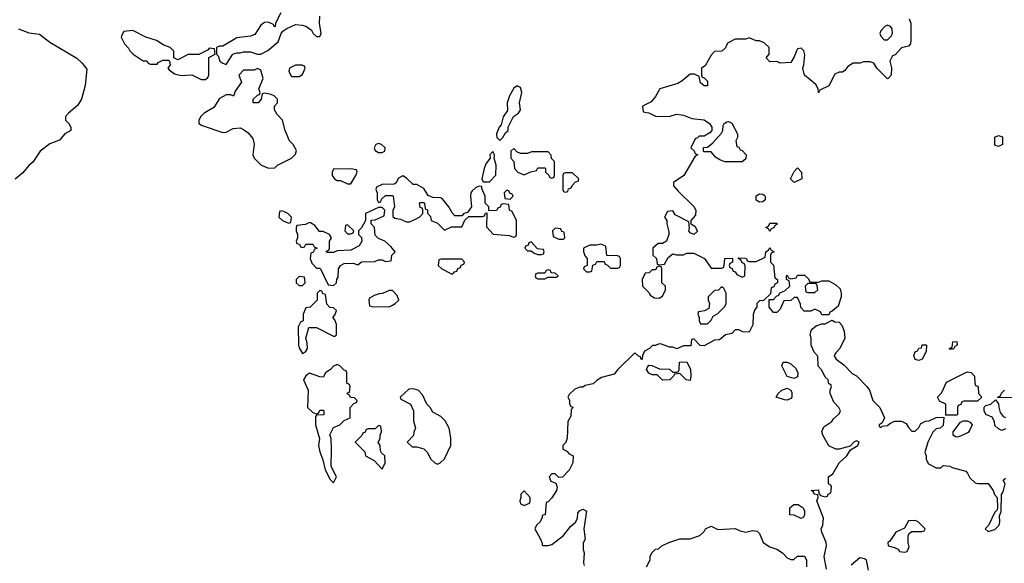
# Model space of a CAD drawing. Header units: inches. Extents: x 2710751 to 2829008, y 857003 to 965602.
# Tile 199 of 256: x 2726976 to 2732664, y 935350 to 938490. Entities that reach past the tile are written whole.
import ezdxf

# ---------------------------------------------------------------- set-up
doc = ezdxf.new("R2010")
doc.units = ezdxf.units.IN
doc.header["$MEASUREMENT"] = 0
doc.layers.add('C7923', color=7, linetype='Continuous')
doc.layers.add('C7933', color=7, linetype='Continuous')

msp = doc.modelspace()

# ---------------------------------------------------------------- linework, layer by layer
at = {"layer": 'C7923', "color": 2}
for points, elevation in [([(2728484.7, 938530), (2728454, 938470), (2728452, 938448), (2728446, 938450), (2728442, 938462), (2728426, 938470), (2728410, 938475.3), (2728390, 938474), (2728370, 938458), (2728335.3, 938404.7), (2728310, 938395.3), (2728230, 938385.2), (2728150, 938338), (2728130, 938338), (2728114, 938330), (2728114, 938290), (2728122, 938282), (2728132, 938250), (2728150, 938238), (2728170, 938232), (2728208, 938290), (2728230, 938298), (2728250, 938298), (2728270, 938304.7), (2728310, 938304.7), (2728350, 938291.3), (2728370, 938291.3), (2728408.9, 938311.1), (2728470, 938362), (2728486, 938410), (2728496.4, 938423.6), (2728520.2, 938439.8), (2728570, 938462), (2728610, 938458), (2728634, 938450), (2728662, 938430), (2728672, 938410), (2728690, 938392), (2728710, 938392), (2728717.2, 938410), (2728709.1, 938469.1), (2728709.5, 938510)], 14), ([(2726970, 938436.3), (2727030, 938414), (2727090, 938406), (2727150, 938361), (2727307.1, 938267.1), (2727338, 938238), (2727363.6, 938203.6), (2727355.5, 938110), (2727334, 938030), (2727310, 937994), (2727258, 937950), (2727241, 937930), (2727241, 937910), (2727261, 937890), (2727271, 937870), (2727271.3, 937850), (2727238, 937830), (2727206, 937794), (2727150, 937772.7), (2727094.8, 937730), (2727053, 937667), (2727030, 937648.7), (2726994.4, 937605.6), (2726950, 937568)], 10), ([(2730000, 937726.4), (2729932.7, 937727.3), (2729910, 937718), (2729870, 937718), (2729847.3, 937727.3), (2729830, 937746), (2729814, 937730), (2729814, 937690), (2729831.6, 937671.6), (2729834, 937630), (2729854, 937610), (2729890, 937594), (2729928.4, 937611.6), (2729962, 937618), (2729970, 937634), (2730000, 937634)], 14), ([(2730000, 937162.3), (2729967.3, 937167.3), (2729930, 937206), (2729918, 937202), (2729912.7, 937187.3), (2729898, 937182), (2729894, 937170), (2729910, 937154), (2729930, 937154), (2729943.6, 937143.6), (2729970, 937134), (2729990, 937134), (2730000, 937137.3)], 14), ([(2730000, 937026), (2729970, 937026), (2729958, 937022), (2729954, 937010), (2729958, 936998), (2729970, 936994), (2730000, 936994)], 14), ([(2730000, 935627.3), (2729994, 935626), (2729994, 935614), (2729982, 935590), (2729962, 935570), (2729952, 935550), (2729984.7, 935490), (2729994, 935466), (2729994, 935454), (2730000, 935453.7)], 14)]:
    msp.add_lwpolyline(points, dxfattribs=dict(at, elevation=elevation))
at = {"layer": 'C7923', "color": 2, "elevation": 14}
for points in [[(2727630, 938428), (2727578, 938422), (2727563.6, 938396.4), (2727562, 938390), (2727582, 938350), (2727605.4, 938325.4), (2727612, 938310), (2727632, 938290), (2727690, 938252), (2727711.6, 938251.6), (2727718, 938238), (2727730, 938234), (2727770, 938234), (2727776.4, 938243.6), (2727803.1, 938256.9), (2727836.9, 938256.9), (2727842, 938250), (2727844.7, 938230), (2727832, 938210), (2727839.6, 938199.6), (2727870, 938178), (2727910, 938166.8), (2727970, 938171.3), (2728024.5, 938144.5), (2728050, 938144.7), (2728064, 938156), (2728069, 938170), (2728068.7, 938271.3), (2728106, 938290), (2728102, 938322), (2728070, 938326), (2728064.7, 938315.3), (2728011.1, 938288.9), (2727950, 938288.7), (2727890, 938258), (2727866, 938270), (2727867.3, 938307.3), (2727846, 938330), (2727810, 938342), (2727766, 938370), (2727706, 938390)], [(2728570, 938228), (2728534, 938210), (2728532, 938190), (2728545.4, 938165.4), (2728550, 938162), (2728590, 938162), (2728610, 938174), (2728626, 938210), (2728622, 938222), (2728607.3, 938227.3)], [(2728350, 938208), (2728330, 938198), (2728270, 938198), (2728242, 938170), (2728258, 938130), (2728222, 938078), (2728212, 938048), (2728195.3, 938055.3), (2728170, 938055.3), (2728130, 938035.3), (2728098, 937982), (2728042, 937950), (2728022, 937930), (2728011.3, 937910), (2728012, 937890), (2728030, 937878), (2728150, 937838.8), (2728170, 937841), (2728210, 937862), (2728250, 937864.7), (2728270, 937856), (2728296.7, 937836.7), (2728323.8, 937803.8), (2728330.6, 937770.6), (2728324, 937710), (2728330.7, 937690.7), (2728370, 937652), (2728390, 937642), (2728412.7, 937632.7), (2728450, 937634), (2728466, 937650), (2728546, 937690), (2728570, 937714), (2728574.6, 937734.6), (2728555.3, 937770), (2728535.3, 937790), (2728509, 937850), (2728495.3, 937910), (2728463.1, 937943.1), (2728448, 937970), (2728448, 937990), (2728466, 938010), (2728466, 938030), (2728446, 938050), (2728430, 938058), (2728390, 938066), (2728378, 938062), (2728372, 938030), (2728354, 938010), (2728326, 938010), (2728326, 938030), (2728350, 938054), (2728362, 938058), (2728366, 938070), (2728358, 938090), (2728382, 938150), (2728370, 938198)], [(2729850, 938108.7), (2729830, 938094), (2729804.9, 938050), (2729793, 938010), (2729794, 937966), (2729770, 937928), (2729758, 937882), (2729746, 937870), (2729731.3, 937830), (2729732, 937810), (2729750, 937792), (2729768, 937810), (2729783.1, 937836.9), (2729798, 937850), (2729798, 937870), (2729829.1, 937930.9), (2729858, 937950), (2729868.7, 937970), (2729864, 938010), (2729877.2, 938070), (2729870, 938098)], [(2729050, 937775.3), (2729034, 937770), (2729024.7, 937750), (2729030, 937734), (2729050, 937722), (2729070, 937722), (2729086, 937730), (2729088, 937750), (2729066, 937770)], [(2729710, 937728), (2729692, 937710), (2729694, 937690), (2729670, 937658), (2729658.8, 937630), (2729646.8, 937570), (2729652.7, 937552.7), (2729690, 937554), (2729727.3, 937592.7), (2729728.7, 937650), (2729718, 937690), (2729719, 937710)], [(2728890, 937628), (2728790, 937626), (2728782, 937610), (2728782, 937590), (2728794, 937570), (2728810, 937562), (2728830, 937562), (2728870, 937542), (2728890, 937542), (2728918, 937590), (2728926, 937610), (2728922, 937622)], [(2729190, 937588), (2729165.4, 937574.6), (2729150, 937546), (2729139.6, 937540.4), (2729070, 937538), (2729038, 937522), (2729034, 937510), (2729042, 937490), (2729042, 937450), (2729050, 937434), (2729062, 937438), (2729067.3, 937452.7), (2729090, 937474), (2729130, 937474), (2729134, 937470), (2729142, 937410), (2729132.7, 937387.3), (2729132.7, 937352.7), (2729143.6, 937343.6), (2729176.9, 937336.9), (2729210, 937322), (2729230, 937322), (2729263.1, 937336.9), (2729288.4, 937351.6), (2729306, 937370), (2729306, 937390), (2729302, 937402), (2729290, 937406), (2729286, 937430), (2729290, 937434), (2729310, 937434), (2729314, 937430), (2729318, 937398), (2729331.6, 937391.6), (2729332.7, 937372.7), (2729350, 937354), (2729354, 937330), (2729390, 937314), (2729430, 937274), (2729470, 937294), (2729530, 937294), (2729547.3, 937332.7), (2729570, 937354), (2729650, 937354), (2729662, 937358), (2729667.3, 937372.7), (2729674, 937374), (2729672.7, 937292.7), (2729712, 937252), (2729803.6, 937243.6), (2729830, 937234), (2729842, 937238), (2729846, 937250), (2729846, 937330), (2729822, 937382), (2729806, 937390), (2729802, 937422), (2729770, 937426), (2729758, 937422), (2729752.7, 937407.3), (2729738, 937402), (2729731.6, 937388.4), (2729686, 937386), (2729686, 937410), (2729666, 937430), (2729666, 937470), (2729646, 937514), (2729646, 937526), (2729630, 937528), (2729610, 937519), (2729590, 937502), (2729582.8, 937490), (2729580.7, 937470), (2729586, 937410), (2729563.6, 937376.4), (2729542, 937370), (2729530, 937358), (2729490, 937358), (2729474, 937374), (2729455.3, 937410), (2729416.6, 937456.6), (2729410, 937461.2), (2729363.1, 937463.1), (2729335.3, 937475.3), (2729310, 937515.3), (2729270, 937538), (2729250, 937538), (2729210, 937575.3)], [(2729790, 937506), (2729774, 937490), (2729778, 937458), (2729810, 937454), (2729826, 937470), (2729822, 937482), (2729807.3, 937487.3), (2729802, 937502)], [(2728490, 937386), (2728478, 937382), (2728474, 937350), (2728494, 937330), (2728530, 937314), (2728542, 937318), (2728546, 937350), (2728526, 937370), (2728510, 937378)], [(2729070, 937406), (2729050, 937406), (2728974, 937370), (2728974, 937330), (2728951.6, 937288.4), (2728934, 937270), (2728934, 937250), (2728951.6, 937231.6), (2728952, 937210), (2728936.9, 937183.1), (2728890, 937158), (2728810, 937155.3), (2728790, 937146), (2728750, 937146), (2728747.3, 937152.7), (2728762, 937158), (2728766, 937170), (2728766, 937210), (2728778, 937230), (2728766, 937250), (2728730, 937266), (2728707.3, 937267.3), (2728680.4, 937300.4), (2728656.4, 937316.4), (2728650, 937318), (2728627.3, 937307.3), (2728578, 937302), (2728574, 937290), (2728574, 937270), (2728582, 937250), (2728582, 937230), (2728574, 937210), (2728578, 937198), (2728592.7, 937192.7), (2728598, 937178), (2728610, 937174), (2728622, 937178), (2728630, 937194), (2728670, 937194), (2728678, 937178), (2728694, 937170), (2728678, 937162), (2728672.7, 937147.3), (2728658, 937142), (2728654, 937110), (2728663.6, 937083.6), (2728690, 937054), (2728710, 937054), (2728714, 937050), (2728758, 936958), (2728790, 936954), (2728806, 936970), (2728808.4, 936991.6), (2728816.4, 937003.6), (2728818, 937050), (2728828.9, 937071.1), (2728850, 937082), (2728903.6, 937083.6), (2728930, 937074), (2728950, 937092), (2729027.3, 937092.7), (2729050, 937102), (2729070, 937102), (2729090, 937094), (2729122, 937098), (2729126, 937130), (2729146, 937150), (2729120.4, 937180.4), (2729086, 937210), (2729050, 937226), (2729030, 937246), (2729026, 937290), (2729006, 937310), (2729007.3, 937332.7), (2729030, 937334), (2729082, 937358), (2729086, 937390)], [(2728870, 937306), (2728858, 937302), (2728854, 937270), (2728870, 937254), (2728890, 937254), (2728902, 937258), (2728906, 937270)], [(2729530, 937106), (2729410, 937106), (2729398, 937102), (2729394, 937070), (2729414, 937050), (2729470, 937022), (2729478, 937022), (2729487.3, 937032.7), (2729502, 937038), (2729507.3, 937052.7), (2729522, 937058), (2729527.3, 937072.7), (2729542, 937078), (2729546, 937090)], [(2728590, 937006), (2728574, 936990), (2728574, 936970), (2728590, 936954), (2728610, 936954), (2728626, 936970), (2728622, 937002)], [(2728710, 936926), (2728694, 936910), (2728694, 936870), (2728654, 936830), (2728630, 936826), (2728614, 936790), (2728614, 936750), (2728598, 936742), (2728584.7, 936715.3), (2728587.3, 936610), (2728590, 936594), (2728610, 936562), (2728628, 936572), (2728638, 936590), (2728636.4, 936623.6), (2728628.7, 936650), (2728647.3, 936712.7), (2728691.6, 936711.6), (2728790, 936662), (2728798, 936662), (2728806, 936670), (2728806, 936730), (2728796.4, 936756.4), (2728786, 936770), (2728796.4, 936783.6), (2728806, 936810), (2728790, 936826), (2728767.3, 936827.3), (2728750, 936846), (2728742, 936902), (2728727.3, 936907.3), (2728722, 936922)], [(2729130, 936926), (2729110, 936926), (2729071.6, 936908.4), (2729052.7, 936907.3), (2729023.6, 936896.4), (2728998, 936882), (2728994, 936870), (2728998, 936838), (2729010, 936834), (2729110, 936832), (2729130, 936842), (2729146, 936850), (2729166, 936870), (2729156.4, 936896.4)], [(2728810, 936498), (2728790, 936488), (2728771.1, 936468.9), (2728742, 936450), (2728730, 936426), (2728710, 936428), (2728650, 936449), (2728630, 936433.2), (2728616.3, 936410), (2728642.8, 936350), (2728638, 936250), (2728670, 936222), (2728690, 936214), (2728702, 936218), (2728710, 936234), (2728730, 936234), (2728734, 936230), (2728732.7, 936207.3), (2728690, 936206), (2728684.7, 936195.3), (2728684.7, 936150), (2728707.3, 936070), (2728702.8, 936030), (2728710, 935994), (2728727.5, 935947.5), (2728741, 935890), (2728770, 935834), (2728790, 935814), (2728806, 935850), (2728775.3, 935910), (2728778, 936010), (2728775.3, 936070), (2728768.4, 936091.6), (2728790, 936134), (2728826, 936150), (2728850, 936174), (2728886, 936190), (2728886, 936250), (2728907.3, 936272.7), (2728922, 936278), (2728926, 936290), (2728910, 936306), (2728887.3, 936307.3), (2728882, 936322), (2728868.4, 936328.4), (2728870, 936334), (2728882, 936338), (2728886, 936370), (2728882, 936382), (2728866, 936390), (2728866, 936450), (2728862, 936462), (2728850, 936466), (2728826, 936490)], [(2729250, 936358), (2729223.6, 936356.4), (2729174, 936310), (2729178, 936298), (2729234, 936270), (2729251.3, 936230), (2729251.6, 936171.6), (2729262, 936130), (2729252.7, 936107.3), (2729251.6, 936088.4), (2729214, 936050), (2729243.6, 936023.6), (2729270, 936022), (2729311, 936011), (2729332, 935990), (2729350, 935954), (2729374, 935930), (2729390, 935922), (2729406, 935930), (2729430, 935954), (2729466, 936030), (2729466, 936074), (2729458, 936130), (2729433.6, 936173.6), (2729410, 936198), (2729363.1, 936223.1), (2729348, 936250), (2729329.1, 936269.1), (2729303.1, 936323.1), (2729278, 936350)], [(2729050, 936146), (2729030, 936126), (2728990, 936126), (2728978, 936122), (2728972.7, 936107.3), (2728958, 936102), (2728952.7, 936087.3), (2728914, 936050), (2728970, 935994), (2728974, 935970), (2729023.6, 935943.6), (2729070, 935894), (2729088, 935930), (2729086, 935970), (2729067.3, 935987.3), (2729060.4, 936000.4), (2729058, 936030), (2729048, 936050), (2729058, 936070), (2729058, 936090), (2729066, 936110), (2729062, 936142)], [(2729890, 935768), (2729872, 935750), (2729872, 935730), (2729864.7, 935710), (2729870, 935694), (2729890, 935684.7), (2729922, 935698), (2729926, 935710), (2729926, 935730)]]:
    msp.add_lwpolyline(points, close=True, dxfattribs=at)
at = {"layer": 'C7933', "color": 2, "elevation": 14}
for points in [[(2732115.3, 938495.3), (2732124.7, 938470), (2732124.7, 938370), (2732122, 938350), (2732110, 938338), (2732070, 938328), (2732032.7, 938287.3), (2732018, 938282), (2732002, 938250), (2732012, 938212), (2732011.1, 938168.9), (2731994, 938150), (2731990, 938148.7), (2731928, 938210), (2731910, 938238), (2731890, 938246), (2731850, 938246), (2731830, 938238), (2731790, 938238), (2731759.6, 938220.4), (2731743.6, 938196.4), (2731730, 938186), (2731710, 938186), (2731685.4, 938174.6), (2731651.1, 938108.9), (2731598, 938082), (2731590, 938068), (2731589, 938090), (2731575.1, 938115.1), (2731509.2, 938170), (2731499.3, 938210), (2731506, 938230), (2731512.3, 938287.7), (2731505.2, 938310), (2731490, 938325.2), (2731470, 938321.2), (2731465.1, 938314.9), (2731450, 938275.3), (2731430, 938242), (2731370, 938238), (2731350, 938248), (2731310, 938246), (2731288, 938270), (2731306, 938290), (2731306, 938330), (2731276.4, 938356.4), (2731250, 938368), (2731230, 938368), (2731190, 938386), (2731170, 938378), (2731110, 938378), (2731065.4, 938354.6), (2731052.7, 938327.3), (2731032.7, 938307.3), (2730990, 938306), (2730970, 938286), (2730936.9, 938223.1), (2730914, 938210), (2730914, 938170), (2730918, 938158), (2730930, 938154), (2730950, 938134), (2730950, 938108), (2730930, 938108), (2730910, 938126), (2730902, 938162), (2730875.3, 938175.3), (2730850, 938175.3), (2730803.5, 938136.5), (2730778, 938122), (2730674, 938090), (2730650, 938046), (2730623.6, 938016.4), (2730574, 937990), (2730578, 937958), (2730610, 937952), (2730650, 937932), (2730728.4, 937931.6), (2730770, 937944.7), (2730810, 937938), (2730859.6, 937919.6), (2730930, 937911.3), (2730962, 937890), (2730974, 937870), (2730974, 937850), (2730963.6, 937836.4), (2730930, 937818), (2730902, 937818), (2730892.7, 937807.3), (2730878, 937802), (2730854, 937750), (2730872.7, 937732.7), (2730878, 937718), (2730894, 937710), (2730878, 937702), (2730812, 937590), (2730754, 937550), (2730754, 937530), (2730779.6, 937499.6), (2730871.3, 937411.3), (2730882, 937390), (2730879.6, 937360.4), (2730854, 937330), (2730854, 937310), (2730876.9, 937296.9), (2730891.1, 937268.9), (2730890, 937266), (2730871.1, 937248.9), (2730850, 937258), (2730842, 937270), (2730846, 937286), (2730842, 937322), (2730762, 937362), (2730750, 937386), (2730718, 937382), (2730702, 937350), (2730714, 937330), (2730714, 937310), (2730725.4, 937265.4), (2730726, 937250), (2730712, 937210), (2730690, 937198), (2730663.6, 937196.4), (2730634, 937170), (2730634, 937130), (2730654, 937110), (2730658, 937078), (2730670, 937074), (2730702, 937078), (2730723.1, 937116.9), (2730750, 937138), (2730770, 937132), (2730810, 937132), (2730830, 937142), (2730870, 937142), (2730932, 937110), (2730970, 937054), (2731030, 937054), (2731042, 937058), (2731046, 937070), (2731048.7, 937111.3), (2731090, 937112), (2731094, 937110), (2731094, 937090), (2731078, 937082), (2731074, 937070), (2731078, 937058), (2731092.7, 937052.7), (2731098, 937038), (2731110, 937034), (2731118, 937018), (2731150, 937002), (2731166, 937010), (2731167.3, 937067.3), (2731162, 937082), (2731150, 937086), (2731142, 937102), (2731126, 937110), (2731130, 937114), (2731167.3, 937112.7), (2731174, 937110), (2731178, 937098), (2731190, 937094), (2731230, 937094), (2731282, 937118), (2731286, 937150), (2731302, 937158), (2731310, 937174), (2731318, 937158), (2731334, 937150), (2731318, 937142), (2731314, 937130), (2731314, 937090), (2731331.6, 937071.6), (2731338, 936998), (2731354, 936990), (2731354, 936970), (2731338, 936962), (2731332.7, 936947.3), (2731318, 936942), (2731312.7, 936907.3), (2731272.7, 936867.3), (2731250, 936866), (2731234, 936850), (2731234, 936830), (2731223.6, 936816.4), (2731212.7, 936787.3), (2731211.6, 936728.4), (2731190, 936686), (2731152.7, 936687.3), (2731130, 936698), (2731110, 936698), (2731090, 936678), (2731054, 936670), (2731019.6, 936640.4), (2730990, 936638), (2730930, 936606), (2730907.3, 936607.3), (2730870, 936646), (2730858, 936642), (2730854, 936606), (2730810, 936606), (2730772, 936588), (2730750, 936598), (2730730, 936598), (2730683.6, 936616.4), (2730670, 936618), (2730650, 936608), (2730632.7, 936607.3), (2730614, 936590), (2730585.4, 936574.6), (2730574, 936550), (2730572, 936528), (2730566, 936530), (2730562, 936542), (2730550, 936546), (2730530, 936566), (2730430, 936468), (2730410, 936442), (2730336.9, 936423.1), (2730311.6, 936408.4), (2730290, 936386), (2730243.6, 936376.4), (2730230, 936368), (2730212.7, 936367.3), (2730183.6, 936356.4), (2730150, 936326), (2730142, 936310), (2730151.6, 936291.6), (2730152.7, 936272.7), (2730158, 936258), (2730174, 936250), (2730162, 936238), (2730159.6, 936200.4), (2730142, 936170), (2730138, 936070), (2730130, 936046), (2730114, 936030), (2730114, 936010), (2730136.9, 935996.9), (2730150, 935982), (2730174, 935970), (2730172, 935930), (2730150, 935888), (2730112.7, 935847.3), (2730090, 935846), (2730070, 935866), (2730050, 935866), (2730034, 935850), (2730045.4, 935825.4), (2730072.7, 935812.7), (2730082, 935790), (2730078, 935770), (2730050, 935728), (2730030, 935706), (2730018, 935702), (2730012, 935630), (2730000, 935627.3)], [(2730000, 937634), (2730010, 937634), (2730014, 937630), (2730014, 937610), (2730032.7, 937592.7), (2730038, 937578), (2730050, 937574), (2730062, 937578), (2730066, 937590), (2730066, 937670), (2730048.4, 937688.4), (2730047.3, 937707.3), (2730030, 937726), (2730000, 937726.4)], [(2730000, 937137.3), (2730002, 937138), (2730006, 937150), (2730002, 937162), (2730000, 937162.3)], [(2730000, 936994), (2730010, 936994), (2730030, 937002), (2730070, 937002), (2730078, 937002), (2730086, 937010), (2730070, 937026), (2730047.3, 937027.3), (2730042, 937042), (2730030, 937046), (2730018, 937042), (2730010, 937026), (2730000, 937026)], [(2731636.2, 935316.2), (2731623.7, 935390), (2731637, 935450), (2731635.1, 935470), (2731609.6, 935529.6), (2731606.6, 935550), (2731616, 935570), (2731619, 935610), (2731582, 935710), (2731588, 935730), (2731586, 935746), (2731566, 935750), (2731562, 935762), (2731549, 935770), (2731590, 935774), (2731592.7, 935752.7), (2731602, 935742), (2731630, 935734), (2731642, 935738), (2731646, 935750), (2731662, 935758), (2731666, 935790), (2731662, 935802), (2731648.4, 935808.4), (2731648, 935850), (2731674, 935866), (2731709.6, 935930.4), (2731754, 935970), (2731774.6, 936005.4), (2731818, 936030), (2731826, 936050), (2731810, 936058), (2731794, 936050), (2731774, 936026), (2731710, 936008.7), (2731690, 936009), (2731650, 936028), (2731615.3, 936090), (2731609, 936111), (2731621.2, 936138.8), (2731668, 936170), (2731676.4, 936183.6), (2731710, 936214), (2731718, 936230), (2731708, 936250), (2731680.2, 936280.2), (2731658, 936330), (2731658, 936350), (2731666, 936370), (2731662, 936382), (2731650, 936386), (2731646, 936410), (2731630, 936426), (2731610, 936466), (2731588.4, 936488.4), (2731587.3, 936547.3), (2731566, 936570), (2731548, 936610), (2731548, 936650), (2731542, 936670), (2731548, 936692), (2731556.4, 936703.6), (2731578, 936722), (2731610, 936734), (2731630, 936734), (2731670, 936754), (2731685.4, 936745.4), (2731710, 936742), (2731725.4, 936725.4), (2731738, 936690), (2731742, 936650), (2731714, 936590), (2731690, 936566), (2731682, 936550), (2731683.6, 936543.6), (2731692, 936530), (2731736.9, 936496.9), (2731785.4, 936445.4), (2731810, 936432), (2731870, 936372), (2731884.7, 936350), (2731904.7, 936290), (2731944.7, 936250), (2731971.3, 936190), (2731958, 936162), (2731942, 936150), (2731942, 936142), (2731950, 936134), (2731958, 936142), (2731990, 936146.8), (2732002, 936158), (2732029.4, 936170.6), (2732070.8, 936170.8), (2732098, 936158), (2732110, 936134), (2732130, 936114), (2732150, 936114), (2732170, 936134), (2732182, 936158), (2732208.4, 936171.6), (2732230, 936172), (2732270, 936192), (2732314, 936194), (2732310, 936146), (2732294, 936130), (2732270, 936126), (2732251.6, 936108.4), (2732222, 936050), (2732204.7, 935990), (2732212, 935970), (2732212, 935950), (2732225.4, 935925.4), (2732270, 935902), (2732298, 935902), (2732310, 935914), (2732350, 935912), (2732363.6, 935903.6), (2732442, 935882), (2732451.6, 935871.6), (2732464, 935844), (2732495.3, 935815.3), (2732510.9, 935810.9), (2732570.6, 935810.6), (2732598.8, 935770), (2732606.8, 935746.8), (2732622, 935730), (2732624.7, 935670), (2732622, 935658), (2732610, 935646), (2732572, 935568), (2732554, 935550), (2732570, 935534), (2732610, 935546), (2732634, 935570), (2732639, 935590), (2732636.4, 935623.6), (2732646, 935650), (2732647.3, 935747.3), (2732657.2, 935762.8), (2732668.7, 935810), (2732658, 935830), (2732670, 935842)], [(2732727.3, 936307.3), (2732626, 936306), (2732626, 936310), (2732642, 936318), (2732647.3, 936332.7), (2732666, 936350)], [(2732670, 936126), (2732650, 936118), (2732630, 936126), (2732610, 936146), (2732608, 936170), (2732594.6, 936194.6), (2732558, 936210), (2732548, 936230), (2732548, 936252), (2732558, 936262), (2732586, 936270), (2732614, 936294), (2732631.3, 936271.3), (2732631.6, 936251.6), (2732641, 936221), (2732658, 936198), (2732670, 936191.3)], [(2730000, 935453.7), (2730030, 935452), (2730050, 935458), (2730118, 935510), (2730158, 935562), (2730188, 935590), (2730198, 935610), (2730200.4, 935639.6), (2730210, 935654), (2730230, 935662), (2730250.9, 935650.9), (2730236, 935550), (2730242, 935490), (2730231.6, 935468.4), (2730231.3, 935430), (2730238, 935410), (2730232.7, 935352.7), (2730238, 935338)], [(2730598, 935330), (2730618, 935370), (2730618, 935390), (2730628, 935410), (2730650, 935432), (2730667.3, 935432.7), (2730686, 935450), (2730726, 935470), (2730790, 935492), (2730850, 935491.3), (2730906, 935510), (2730930, 935534), (2730938, 935550), (2730970, 935564.7), (2731010, 935546), (2731110, 935551), (2731138, 935538), (2731170, 935530.8), (2731210, 935539.1), (2731236.3, 935536.3), (2731250, 935522), (2731270.7, 935470.7), (2731310, 935444.7), (2731350.9, 935430.9), (2731382, 935410), (2731410, 935382), (2731430, 935372), (2731447.3, 935372.7), (2731470, 935392), (2731510, 935392), (2731522, 935370), (2731522, 935330)], [(2731879, 935310), (2731868, 935368), (2731856.4, 935376.4), (2731830, 935382), (2731779.8, 935340.2)]]:
    msp.add_lwpolyline(points, dxfattribs=at)
for points in [[(2731990, 938458), (2731974, 938450), (2731950, 938426), (2731944.7, 938410), (2731950, 938394), (2731970, 938374), (2731990, 938374), (2732010, 938394), (2732018, 938410), (2732016.4, 938436.4), (2732006, 938450)], [(2731150, 937668.7), (2731048.9, 937668.9), (2731020.2, 937680.2), (2730996.4, 937696.4), (2730970, 937726), (2730930, 937726), (2730926, 937730), (2730927.3, 937752.7), (2730950, 937754), (2730980.4, 937779.6), (2731030, 937834), (2731038, 937850), (2731040.4, 937879.6), (2731046, 937890), (2731060.4, 937899.6), (2731070, 937902), (2731090, 937892), (2731122, 937830), (2731122, 937810), (2731114, 937790), (2731118, 937758), (2731130, 937754), (2731138, 937738), (2731150, 937734), (2731172, 937710), (2731170, 937686)], [(2732630, 937758), (2732610, 937766), (2732610, 937812), (2732630, 937822), (2732652.7, 937812.7), (2732654, 937770), (2732650, 937768)], [(2730170, 937606), (2730130, 937606), (2730118, 937602), (2730114, 937590), (2730114, 937510), (2730118, 937498), (2730130, 937494), (2730142, 937498), (2730147.3, 937512.7), (2730162, 937518), (2730167.3, 937532.7), (2730187.3, 937552.7), (2730202, 937558), (2730206, 937570)], [(2731450, 937548.7), (2731428.7, 937570), (2731450, 937614), (2731470, 937634), (2731492, 937610), (2731494, 937570)], [(2731250, 937435.3), (2731230, 937448), (2731230, 937472), (2731250, 937484.7), (2731270, 937482), (2731276.9, 937476.9), (2731282, 937470), (2731282, 937450), (2731270, 937438)], [(2731310, 937266), (2731302, 937282), (2731286, 937290), (2731302, 937298), (2731310, 937314), (2731350, 937314), (2731352, 937308), (2731338, 937302), (2731332.7, 937287.3), (2731318, 937282)], [(2730070, 937286), (2730054, 937270), (2730058, 937238), (2730090, 937222), (2730110, 937222), (2730118, 937222), (2730126, 937230), (2730122, 937262), (2730107.3, 937267.3), (2730102, 937282)], [(2730334, 937194), (2730310, 937188), (2730270, 937188), (2730234, 937170), (2730234, 937150), (2730243.6, 937123.6), (2730254, 937110), (2730254, 937070), (2730238, 937062), (2730234, 937050), (2730250, 937034), (2730270, 937034), (2730282, 937038), (2730287.3, 937072.7), (2730302, 937078), (2730310, 937094), (2730352.7, 937092.7), (2730358, 937078), (2730372.7, 937072.7), (2730390, 937054), (2730430, 937054), (2730442, 937058), (2730446, 937070), (2730446, 937110), (2730442, 937122), (2730430, 937126), (2730367.3, 937127.3), (2730362, 937182)], [(2730670, 937066), (2730658, 937062), (2730650, 937046), (2730630, 937046), (2730611.6, 937028.4), (2730590, 937026), (2730572, 936990), (2730574, 936950), (2730612.7, 936912.7), (2730618, 936898), (2730643.6, 936883.6), (2730670, 936882), (2730690, 936894), (2730706, 936930), (2730706, 936950), (2730686, 936970), (2730686, 937050), (2730682, 937062)], [(2731550, 936974), (2731590, 936974), (2731610, 936982), (2731650, 936982), (2731690, 936958.8), (2731715.2, 936935.2), (2731722, 936910), (2731720.7, 936890), (2731704.7, 936835.3), (2731670, 936806), (2731658, 936802), (2731650, 936786), (2731610, 936786), (2731602, 936802), (2731570, 936818), (2731547.3, 936807.3), (2731507.3, 936807.3), (2731488.4, 936828.4), (2731487.3, 936847.3), (2731470, 936886), (2731450, 936886), (2731430, 936868), (2731390, 936866), (2731370, 936818), (2731350, 936798), (2731330, 936798), (2731306, 936830), (2731306, 936874), (2731330, 936874), (2731347.3, 936892.7), (2731362, 936898), (2731367.3, 936912.7), (2731396.4, 936923.6), (2731426, 936950), (2731422, 936982), (2731406, 936990), (2731406, 937010), (2731410, 937014), (2731418, 936998), (2731430, 936994), (2731462, 936998), (2731470, 937014), (2731510, 937014), (2731532.7, 936992.7), (2731538, 936978)], [(2731030, 936946), (2731012.7, 936927.3), (2730990, 936926), (2730954, 936890), (2730954, 936870), (2730962, 936850), (2730958, 936822), (2730931.6, 936808.4), (2730898, 936802), (2730894, 936790), (2730902, 936770), (2730902, 936750), (2730910, 936734), (2730950, 936734), (2730970, 936754), (2730982, 936778), (2731010, 936792), (2731050, 936834), (2731058, 936850), (2731058, 936910), (2731042, 936942)], [(2731570, 936966), (2731530, 936966), (2731514, 936950), (2731518, 936918), (2731530, 936914), (2731570, 936914), (2731586, 936930), (2731582, 936962)], [(2732350, 936586), (2732346, 936590), (2732362, 936598), (2732366, 936630), (2732390, 936631.3), (2732392, 936610), (2732378, 936602), (2732370, 936586)], [(2732170, 936522), (2732150, 936528), (2732142, 936550), (2732149.4, 936570.6), (2732162, 936578), (2732170, 936592), (2732186, 936594), (2732190, 936612), (2732210, 936612), (2732214, 936610), (2732212.7, 936572.7), (2732190, 936528.7)], [(2730850, 936406), (2730826, 936410), (2730790, 936446), (2730758, 936442), (2730754, 936430), (2730731.1, 936408.9), (2730690, 936408), (2730658, 936438), (2730630, 936438), (2730610, 936448), (2730598, 936470), (2730600.4, 936479.6), (2730610, 936494), (2730627.3, 936492.7), (2730672.7, 936472.7), (2730730, 936472), (2730750, 936454), (2730770, 936454), (2730782, 936458), (2730786, 936470), (2730787.3, 936512.7), (2730830, 936514), (2730852, 936470), (2730854, 936430)], [(2731450, 936418), (2731409.3, 936429.3), (2731378, 936490), (2731387.3, 936512.7), (2731410, 936512), (2731430, 936502), (2731456.9, 936476.9), (2731471.6, 936451.6), (2731470, 936428)], [(2732326, 936206), (2732326, 936270), (2732290, 936286), (2732278, 936310), (2732304, 936336), (2732330, 936396), (2732450, 936456), (2732471.6, 936451.6), (2732491.6, 936431.6), (2732494, 936390), (2732498, 936378), (2732510, 936374), (2732512.7, 936367.3), (2732514, 936330), (2732534, 936310), (2732510, 936286), (2732430, 936286), (2732418, 936282), (2732412.7, 936267.3), (2732398, 936262), (2732394, 936250), (2732394, 936210), (2732390, 936206)], [(2731410, 936293.2), (2731393.6, 936293.6), (2731346, 936310), (2731358, 936330), (2731378, 936350), (2731410, 936361), (2731430.8, 936350.8), (2731437.3, 936337.3), (2731436, 936310), (2731430, 936302)], [(2732390, 936079), (2732381.2, 936081.2), (2732368, 936090), (2732368.7, 936110), (2732410, 936164.7), (2732428, 936172), (2732450, 936172), (2732466, 936166), (2732478, 936150), (2732463.5, 936116.5), (2732454.4, 936105.6), (2732410, 936085.2)], [(2731490, 935608.7), (2731450, 935628), (2731426, 935630), (2731426, 935670), (2731448, 935690), (2731474, 935690), (2731502, 935670), (2731510.7, 935650.7), (2731510.7, 935629.3), (2731503.6, 935616.4)], [(2732150, 935598), (2732110, 935595.3), (2732086.8, 935553.2), (2732038, 935530), (2732002, 935478), (2731992, 935470), (2731994, 935450), (2732030, 935442), (2732051.6, 935431.6), (2732058, 935418), (2732090, 935414), (2732102, 935418), (2732114.6, 935445.4), (2732108.7, 935468.7), (2732108.7, 935510), (2732116.4, 935523.6), (2732130, 935534), (2732190, 935534), (2732202, 935538), (2732206, 935550), (2732166, 935590)]]:
    msp.add_lwpolyline(points, close=True, dxfattribs=at)

doc.saveas('drawing.dxf')
